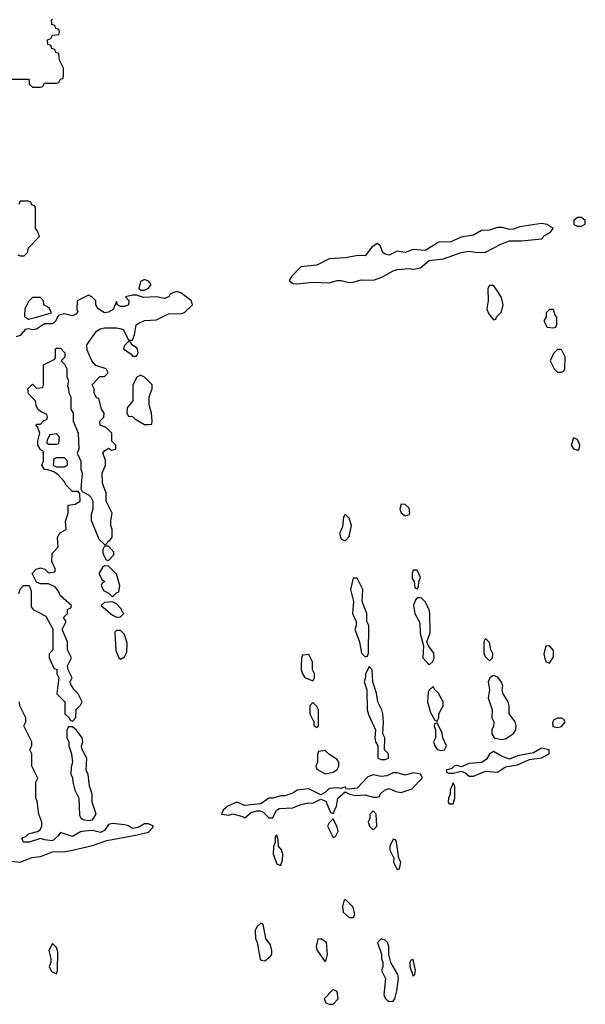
# Model space of a CAD drawing. Header units: inches. Extents: x 2769379 to 2883802, y 684208 to 828654.
# Tile 123 of 256: x 2795927 to 2798749, y 760002 to 764911. Entities that reach past the tile are written whole.
import ezdxf

# ---------------------------------------------------------------- set-up
doc = ezdxf.new("R2010")
doc.units = ezdxf.units.IN
doc.header["$MEASUREMENT"] = 0
doc.layers.add('C7796', color=7, linetype='Continuous')

msp = doc.modelspace()

# ---------------------------------------------------------------- linework, layer by layer
at = {"layer": 'C7796', "color": 2, "elevation": 6}
for points in [[(2795870, 764614), (2795970, 764614), (2795974, 764610), (2795974, 764590), (2795990, 764574), (2796030, 764574), (2796042, 764578), (2796050, 764594), (2796110, 764594), (2796122, 764598), (2796130, 764614), (2796142, 764618), (2796146, 764630), (2796146, 764670), (2796126, 764710), (2796122, 764742), (2796107.3, 764747.3), (2796102, 764762), (2796087.3, 764767.3), (2796082, 764782), (2796067.3, 764787.3), (2796066, 764810), (2796082, 764818), (2796090, 764834), (2796122, 764838), (2796126, 764850), (2796122, 764862), (2796107.3, 764867.3), (2796102, 764882), (2796087.3, 764887.3), (2796086, 764910), (2796090, 764914)], [(2795918, 763738), (2795930, 763734), (2795950, 763734), (2795966, 763750), (2795970, 763774), (2796026, 763830), (2796016.4, 763856.4), (2796006, 763870), (2796006, 763970), (2796002, 763982), (2795987.3, 763987.3), (2795982, 764002), (2795970, 764006), (2795930, 764006), (2795922, 763990)], [(2795922, 762050), (2795928.4, 762071.6), (2795946, 762090), (2795974, 762090), (2795983.6, 762063.6), (2795983.6, 761983.6), (2795994, 761970), (2796056.9, 761936.9), (2796091.6, 761871.6), (2796092, 761770), (2796074, 761750), (2796074, 761730), (2796098, 761678), (2796111.6, 761671.6), (2796112, 761650), (2796122, 761630), (2796112, 761550), (2796152, 761510), (2796152, 761450), (2796174, 761430), (2796178, 761418), (2796190, 761414), (2796207.3, 761432.7), (2796208.4, 761471.6), (2796230, 761494), (2796238, 761510), (2796218, 761550), (2796198, 761570), (2796180.4, 761600.4), (2796178, 761610), (2796188, 761630), (2796168, 761670), (2796166, 761690), (2796186, 761730), (2796166, 761770), (2796166, 761810), (2796138, 761870), (2796158, 761910), (2796146, 761930), (2796166, 761950), (2796166, 761970), (2796182, 761978), (2796186, 761990), (2796130, 762038), (2796121.2, 762061.2), (2796103.1, 762083.1), (2796070, 762098), (2796030, 762098), (2796010, 762106), (2795988.7, 762150), (2796009.1, 762170.9), (2796030, 762178), (2796051.6, 762171.6), (2796070, 762154), (2796102, 762158), (2796106, 762170), (2796088, 762210), (2796088.7, 762250), (2796118, 762282), (2796115.3, 762330), (2796120.2, 762339.8), (2796130, 762354), (2796158, 762370), (2796155.3, 762410), (2796169, 762450), (2796168, 762490), (2796204, 762496), (2796228, 762510), (2796227.3, 762547.3), (2796218, 762558), (2796190, 762558), (2796158, 762590), (2796148.4, 762608.4), (2796120.4, 762640.4), (2796096.4, 762656.4), (2796067.3, 762667.3), (2796050, 762668), (2796038, 762690), (2796046, 762710), (2796046, 762750), (2796042, 762762), (2796030, 762766), (2796018, 762790), (2796018, 762810), (2796028, 762850), (2796018, 762878), (2796008.7, 762890), (2796010, 762894), (2796030, 762894), (2796047.3, 762912.7), (2796062, 762918), (2796066, 762930), (2796062, 762942), (2796030, 762958), (2796018, 762970), (2796008.4, 762988.4), (2796006, 763010), (2795970, 763046), (2795968, 763070), (2795990, 763094), (2796010, 763074), (2796042, 763078), (2796046, 763090), (2796046, 763190), (2796102, 763218), (2796106, 763230), (2796106, 763270), (2796110, 763274), (2796130, 763274), (2796151.3, 763250), (2796151.6, 763228.4), (2796134, 763210), (2796150, 763194), (2796162, 763170), (2796162, 763130), (2796171, 763110), (2796164.7, 763084.7), (2796171, 763070), (2796171.3, 763050), (2796182, 763030), (2796182, 762970), (2796194, 762950), (2796194, 762910), (2796218, 762850), (2796222, 762770), (2796214, 762750), (2796232, 762710), (2796231.3, 762670), (2796238, 762650), (2796232.7, 762572.7), (2796238, 762558), (2796270, 762542), (2796282, 762530), (2796291.1, 762511.1), (2796291.3, 762470), (2796283.6, 762443.6), (2796283.6, 762416.4), (2796321, 762321), (2796350, 762294), (2796362, 762298), (2796366, 762310), (2796380.4, 762319.6), (2796388.4, 762331.6), (2796388.7, 762370), (2796382, 762390), (2796382, 762410), (2796388.7, 762450), (2796358, 762510), (2796358, 762550), (2796340.2, 762600.2), (2796339, 762650), (2796355.3, 762690), (2796354.6, 762714.6), (2796342, 762750), (2796350, 762762), (2796370, 762774), (2796384.7, 762764.7), (2796406, 762770), (2796406, 762790), (2796386, 762810), (2796386, 762850), (2796358, 762878), (2796328, 762890), (2796326, 762910), (2796346, 762930), (2796348, 762950), (2796335.3, 762970), (2796322, 763022), (2796310, 763026), (2796298, 763050), (2796298, 763070), (2796288.7, 763090), (2796327.3, 763132.7), (2796350, 763132), (2796368, 763150), (2796358, 763170), (2796307.3, 763187.3), (2796286, 763210), (2796263.1, 763263.1), (2796262, 763290), (2796310, 763358), (2796328, 763370), (2796350, 763374), (2796410, 763374.8), (2796434, 763370), (2796444.7, 763364.7), (2796470, 763314), (2796490, 763314), (2796500.4, 763339.6), (2796508, 763390), (2796521.5, 763398.5), (2796550, 763410.8), (2796610, 763414.8), (2796670, 763444), (2796734, 763446), (2796749.3, 763450.7), (2796789, 763490), (2796784, 763510), (2796730, 763549.5), (2796710, 763556), (2796690.5, 763549.5), (2796678, 763542), (2796670.3, 763529.6), (2796650, 763520.9), (2796610, 763529.3), (2796545.2, 763525.2), (2796510, 763538), (2796490, 763538), (2796454, 763530), (2796471.6, 763511.6), (2796470, 763489.2), (2796450, 763481.2), (2796430, 763481.2), (2796415.3, 763490), (2796410, 763506), (2796393.8, 763466.2), (2796370, 763453.2), (2796350, 763449.5), (2796318, 763470), (2796306, 763490), (2796306, 763510), (2796286, 763530), (2796270, 763538), (2796214, 763510), (2796212.7, 763467.3), (2796216.9, 763456.9), (2796210, 763444), (2796190, 763434), (2796150, 763443.7), (2796122.8, 763437.2), (2796113.2, 763426.8), (2796107.3, 763410), (2796090, 763395.1), (2796050, 763394), (2796010, 763367.3), (2795990, 763364.5), (2795970, 763369.3), (2795954.4, 763365.6), (2795930, 763337.2), (2795910, 763329.4)], [(2795870, 760717.3), (2795930, 760711), (2795986.8, 760733.2), (2796030, 760738.8), (2796090, 760762), (2796155.5, 760764.5), (2796190, 760770.7), (2796290, 760794), (2796362, 760818), (2796513.2, 760846.8), (2796570, 760861), (2796590, 760882), (2796594, 760890), (2796570, 760901.2), (2796550, 760901.2), (2796517.3, 760882.7), (2796490, 760879.3), (2796470, 760892), (2796450, 760897), (2796390, 760902.7), (2796370, 760899), (2796350, 760869), (2796330, 760859.3), (2796290, 760869.2), (2796250, 760866), (2796230, 760861.2), (2796190, 760838), (2796130, 760858), (2796118.5, 760841.5), (2796090, 760817.2), (2796050, 760821.2), (2796030, 760829), (2795974, 760810), (2795946, 760810), (2795938, 760830), (2795959.3, 760840.7), (2795970, 760852), (2796016.4, 760863.6), (2796028.4, 760871.6), (2796038, 760890), (2796038, 760910), (2796022, 760950), (2796014.6, 761014.6), (2796008, 761030), (2796008, 761110), (2796018, 761130), (2795988, 761190), (2795988, 761250), (2795978, 761270), (2795988, 761290), (2795988, 761310), (2795948, 761390), (2795958, 761410), (2795958, 761430), (2795928, 761490), (2795926, 761510)]]:
    msp.add_lwpolyline(points, dxfattribs=at)
for points in [[(2798530, 763894.5), (2798422, 763878), (2798390, 763866), (2798370, 763865.2), (2798334.5, 763874.5), (2798310, 763875.1), (2798270, 763860.9), (2798230, 763859.3), (2798190, 763837.2), (2798130, 763826.6), (2798077, 763803), (2798017.5, 763802.5), (2797950, 763759.5), (2797890, 763764.5), (2797850, 763749.6), (2797810, 763757), (2797770, 763737), (2797750, 763742), (2797739.3, 763750), (2797724.7, 763784.7), (2797710, 763795.3), (2797683.5, 763776.5), (2797650, 763734), (2797616, 763736), (2797550, 763723.7), (2797470, 763718), (2797410, 763687.6), (2797330, 763679), (2797282.8, 763630), (2797271.3, 763610), (2797290, 763596), (2797310, 763594.8), (2797390, 763602.8), (2797470, 763599.1), (2797510, 763610.7), (2797530, 763610.7), (2797570, 763600.7), (2797590, 763602.8), (2797630, 763614.8), (2797692.7, 763612.7), (2797732.9, 763627.1), (2797790, 763659.1), (2797810, 763664.9), (2797870, 763670.7), (2797893.2, 763666.8), (2797925.6, 763674.4), (2797969.4, 763710.6), (2798041.5, 763718.5), (2798129.6, 763750.4), (2798170, 763757.3), (2798209, 763751), (2798250, 763752), (2798327.9, 763792.1), (2798370, 763808), (2798430, 763807.7), (2798530, 763818.8), (2798545.6, 763834.4), (2798574, 763850), (2798588.7, 763870), (2798558, 763890)], [(2798710, 763925.2), (2798691, 763910), (2798691.3, 763890), (2798710, 763882), (2798730, 763881), (2798748.4, 763891.6), (2798748.7, 763910), (2798738.6, 763918.6), (2798730, 763924)], [(2796550, 763615.3), (2796530, 763606), (2796522, 763570), (2796530, 763562), (2796550, 763562), (2796570, 763572), (2796582, 763590), (2796570, 763608)], [(2798290, 763586), (2798270, 763586), (2798262, 763570), (2798264.7, 763510), (2798258, 763470), (2798266.4, 763446.4), (2798290, 763414), (2798302, 763418), (2798306, 763430), (2798330, 763454), (2798338, 763490), (2798330, 763526), (2798310, 763558)], [(2796030, 763526), (2795990, 763526), (2795970, 763506), (2795952, 763470), (2795951.6, 763431.6), (2795970, 763418), (2796010, 763427.7), (2796086, 763450), (2796074.6, 763474.6), (2796048, 763490), (2796046, 763510)], [(2798590, 763466), (2798570, 763466), (2798554, 763450), (2798554, 763430), (2798542, 763410), (2798558, 763378), (2798590, 763374), (2798602, 763378), (2798607.3, 763392.7), (2798607.3, 763427.3), (2798598, 763438)], [(2796470, 763306), (2796450, 763286), (2796444.7, 763270), (2796483.6, 763243.6), (2796490, 763234), (2796510, 763234), (2796518, 763250), (2796513.6, 763273.6), (2796486, 763290), (2796482, 763302)], [(2798630, 763266), (2798610, 763266), (2798590, 763246), (2798574, 763210), (2798594, 763170), (2798610, 763154), (2798630, 763154), (2798642, 763158), (2798646, 763170), (2798648, 763230)], [(2796530, 763138), (2796511.6, 763128.4), (2796492, 763090), (2796491, 763010), (2796463.6, 762976.4), (2796462, 762950), (2796470, 762934), (2796490, 762932), (2796501, 762921), (2796550, 762892), (2796570, 762892), (2796586, 762894), (2796588.4, 762911.6), (2796585.2, 762950), (2796572.7, 762990), (2796573.2, 763030), (2796588, 763070), (2796588, 763090), (2796550, 763128)], [(2796110, 762846), (2796078, 762842), (2796063.6, 762816.4), (2796062, 762802), (2796070, 762794), (2796110, 762794), (2796122, 762798), (2796126, 762830)], [(2798690, 762826), (2798678, 762790), (2798690, 762772), (2798710, 762764.7), (2798718, 762770), (2798722, 762790), (2798710, 762818)], [(2796150, 762726), (2796110, 762726), (2796098, 762722), (2796094, 762690), (2796110, 762682), (2796150, 762682), (2796166, 762690), (2796166, 762710)], [(2797830, 762495.3), (2797822.8, 762470), (2797830, 762452), (2797850, 762438), (2797870, 762444.7), (2797874, 762450), (2797870, 762475.3), (2797850, 762494)], [(2797550, 762446), (2797542, 762430), (2797536.9, 762383.1), (2797522.8, 762350), (2797530, 762322), (2797550, 762312), (2797570, 762334), (2797582, 762390), (2797570, 762426)], [(2796370, 762286), (2796350, 762286), (2796342, 762270), (2796342, 762250), (2796358, 762218), (2796370, 762214), (2796396.4, 762243.6), (2796396.4, 762256.4)], [(2796350, 762188), (2796339.6, 762180.4), (2796322, 762150), (2796338, 762118), (2796352, 762110), (2796338, 762102), (2796334, 762090), (2796344.7, 762064.7), (2796374, 762050), (2796390, 762034), (2796410, 762054), (2796422, 762058), (2796426, 762090), (2796410, 762146), (2796370, 762186)], [(2797610, 762126), (2797590, 762126), (2797578, 762070), (2797592, 762010), (2797586.8, 761950), (2797604.7, 761910), (2797604.7, 761890), (2797598, 761870), (2797622, 761810), (2797632.7, 761752.7), (2797650, 761734), (2797662, 761738), (2797667.3, 761752.7), (2797668, 761890), (2797658, 761910), (2797659, 761950), (2797635.3, 762010), (2797639, 762070)], [(2797910, 762166), (2797890, 762166), (2797884.7, 762150), (2797885.4, 762125.4), (2797894, 762110), (2797898, 762078), (2797910, 762074), (2797916.4, 762083.6), (2797918, 762110), (2797926, 762130)], [(2797930, 762028), (2797910, 762028), (2797901, 762019), (2797891.3, 761990), (2797898, 761950), (2797923.6, 761903.6), (2797924.7, 761850), (2797942, 761790), (2797938, 761730), (2797970, 761694), (2797988.4, 761711.6), (2797995.3, 761730), (2797992.9, 761752.9), (2797966, 761790), (2797958, 761810), (2797974.6, 761854.6), (2797973.2, 761950), (2797969.2, 761970), (2797949.1, 762009.1)], [(2796390, 762008), (2796350, 762006), (2796334, 761990), (2796390, 761942), (2796410, 761932), (2796430, 761934), (2796446, 761950), (2796438, 761958), (2796433.6, 761973.6), (2796410, 761998)], [(2796430, 761866), (2796410, 761866), (2796402, 761858), (2796406.4, 761766.4), (2796422, 761730), (2796430, 761722), (2796450, 761734), (2796462, 761758), (2796463.1, 761803.1), (2796450, 761846)], [(2798250, 761826), (2798242, 761810), (2798242, 761750), (2798250, 761734), (2798270, 761714), (2798286, 761730), (2798288, 761750), (2798278, 761770), (2798270, 761806)], [(2798570, 761788.7), (2798552, 761788), (2798541, 761750), (2798546, 761726), (2798554, 761710), (2798570, 761702), (2798590, 761734), (2798590, 761766)], [(2797370, 761746), (2797338, 761742), (2797332.7, 761727.3), (2797331.3, 761690), (2797331.3, 761670), (2797338, 761650), (2797350, 761632), (2797390, 761614), (2797398, 761630), (2797398, 761650), (2797388, 761670), (2797388, 761710)], [(2797670, 761686), (2797652.7, 761647.3), (2797652.7, 761632.7), (2797644.7, 761610), (2797658, 761570), (2797661, 761470), (2797667.1, 761447.1), (2797702, 761370), (2797698, 761330), (2797702, 761310), (2797714, 761290), (2797714, 761230), (2797730, 761222), (2797750, 761222), (2797766, 761230), (2797766, 761250), (2797746, 761270), (2797748, 761330), (2797738, 761350), (2797742, 761410), (2797739, 761450), (2797734, 761470), (2797714, 761510), (2797707.3, 761552.7), (2797688, 761610), (2797686, 761670)], [(2798290, 761642), (2798272, 761630), (2798264.7, 761610), (2798271, 761570), (2798264.7, 761530), (2798284.7, 761470), (2798282, 761430), (2798292, 761410), (2798291.1, 761388.9), (2798282, 761370), (2798282, 761350), (2798294, 761330), (2798330, 761322.8), (2798350, 761326), (2798390, 761352), (2798402, 761370), (2798404, 761390), (2798399, 761410), (2798368, 761450), (2798369, 761490), (2798364, 761510), (2798339, 761550), (2798334, 761570), (2798337.2, 761590), (2798330, 761608), (2798312.3, 761632.3)], [(2797990, 761586), (2797970, 761568), (2797964, 761556), (2797960.7, 761510), (2797976.9, 761456.9), (2797998, 761418), (2798010, 761414), (2798018, 761430), (2798018, 761450), (2798039, 761490), (2798039, 761510), (2798015.1, 761555.1), (2797998, 761570)], [(2797390, 761506), (2797374, 761490), (2797374, 761450), (2797394, 761410), (2797394, 761390), (2797410, 761382), (2797418, 761390), (2797418, 761470), (2797410, 761486)], [(2796190, 761386), (2796170, 761386), (2796162, 761370), (2796162, 761330), (2796172, 761310), (2796172, 761290), (2796184.7, 761250), (2796191, 761210), (2796183.6, 761183.6), (2796182, 761150), (2796191.1, 761131.1), (2796191.3, 761110), (2796202, 761070), (2796222, 761030), (2796224.7, 760944.7), (2796231.6, 760931.6), (2796243.6, 760923.6), (2796270, 760918), (2796290, 760922), (2796308, 760950), (2796288, 761010), (2796288, 761050), (2796275.3, 761090), (2796268.4, 761148.4), (2796258, 761170), (2796262, 761230), (2796236.4, 761276.4), (2796235.3, 761290), (2796242, 761310), (2796238, 761330), (2796210, 761368)], [(2798010, 761406), (2797998, 761402), (2797994, 761390), (2798002, 761370), (2798002, 761330), (2797992, 761310), (2797998, 761290), (2798010, 761272), (2798030, 761266.8), (2798046, 761270), (2798055.3, 761290), (2798038, 761330), (2798034.6, 761354.6)], [(2798630, 761428.7), (2798610, 761428.7), (2798590, 761418), (2798585.4, 761405.4), (2798587.3, 761387.3), (2798610, 761382.8), (2798630, 761387.3), (2798648.7, 761410), (2798642, 761422)], [(2797450, 761268), (2797418, 761262), (2797412.7, 761247.3), (2797412, 761210), (2797404.7, 761190), (2797410, 761174), (2797450, 761151.3), (2797490, 761158.8), (2797510, 761172), (2797519, 761190), (2797519, 761210), (2797510, 761222), (2797468.7, 761248.7)], [(2798530, 761279.3), (2798490, 761255.1), (2798410, 761240.9), (2798370, 761224), (2798330, 761238.4), (2798290, 761262.7), (2798270.4, 761249.6), (2798256.2, 761223.8), (2798232.7, 761207.3), (2798170, 761202.9), (2798130, 761186), (2798107.1, 761192.9), (2798094, 761190), (2798082, 761178), (2798054, 761170), (2798058, 761158), (2798070, 761154), (2798090, 761154), (2798130, 761164.7), (2798150, 761156), (2798170, 761138.8), (2798190, 761138.8), (2798210, 761147.3), (2798250, 761164), (2798310, 761158.8), (2798350, 761186.8), (2798410, 761196), (2798470, 761222.8), (2798530, 761231.3), (2798568, 761250), (2798568, 761270)], [(2797890, 761156), (2797850, 761144), (2797810, 761156), (2797790, 761156), (2797758.5, 761141.5), (2797730, 761138), (2797690, 761146), (2797663.8, 761136.2), (2797610, 761079), (2797570, 761074), (2797556.4, 761076.4), (2797550, 761086), (2797530, 761078), (2797510, 761081.2), (2797470, 761077.2), (2797450, 761057.2), (2797430, 761046), (2797370, 761076), (2797311, 761069), (2797290, 761055.3), (2797250, 761042), (2797230, 761042), (2797190.9, 761029.1), (2797170, 761029), (2797130, 761002), (2797050, 760992.7), (2797010, 761009.2), (2796964.7, 760990), (2796942, 760970), (2796934, 760950), (2796970, 760944.7), (2796990, 760951), (2797038.8, 760938.8), (2797050, 760932), (2797080.9, 760959.1), (2797110, 760967.3), (2797127.1, 760967.1), (2797140.7, 760960.7), (2797170, 760932), (2797190, 760932), (2797208.7, 760970), (2797222, 760978), (2797290, 760981), (2797330, 760998.8), (2797370, 761006), (2797390, 761004.7), (2797430, 761024.7), (2797454.4, 761014.4), (2797478, 760958), (2797490, 760954), (2797508, 760990), (2797514, 761030), (2797550, 761062), (2797574, 761050), (2797603.5, 761043.5), (2797650, 761046), (2797690, 761034), (2797710, 761034), (2797722, 761038), (2797726, 761050), (2797746, 761070), (2797770, 761078), (2797803.6, 761063.6), (2797830, 761058), (2797883.1, 761076.9), (2797935.3, 761130), (2797934.6, 761134.6), (2797926, 761150)], [(2798090, 761106), (2798074, 761070), (2798074, 761050), (2798066, 761030), (2798064.7, 761010), (2798070, 761002), (2798090, 761002), (2798098, 761030), (2798098, 761090)], [(2797690, 760966), (2797674, 760950), (2797674, 760930), (2797664.7, 760910), (2797672, 760890), (2797690, 760872), (2797708, 760890), (2797706, 760950)], [(2797490, 760926), (2797470, 760906), (2797462, 760890), (2797490, 760834), (2797502, 760838), (2797515.3, 760864.7), (2797510, 760886)], [(2797210, 760846), (2797202, 760838), (2797202, 760810), (2797192.7, 760787.3), (2797191.3, 760750), (2797210, 760702), (2797230, 760694), (2797238, 760722), (2797239, 760750), (2797232.9, 760772.9), (2797218, 760790), (2797216.4, 760823.6)], [(2797790, 760826), (2797774, 760790), (2797774, 760770), (2797794, 760730), (2797792, 760710), (2797810, 760674), (2797822, 760678), (2797828, 760710), (2797818, 760730), (2797806, 760810), (2797802, 760822)], [(2797550, 760526), (2797543.6, 760516.4), (2797538, 760490), (2797541, 760461), (2797570, 760434), (2797590, 760434), (2797598, 760450), (2797590, 760486)], [(2797130, 760406), (2797110, 760388), (2797101, 760370), (2797102.8, 760330), (2797111.3, 760310), (2797127.3, 760227.3), (2797130, 760222), (2797150, 760218), (2797178.6, 760241.4), (2797184, 760250), (2797184, 760270), (2797178, 760298), (2797154, 760330), (2797142, 760402)], [(2796090, 760306), (2796072, 760270), (2796082, 760230), (2796082, 760210), (2796074, 760190), (2796086, 760166), (2796110, 760154), (2796115.3, 760170), (2796116.4, 760263.6), (2796110, 760286)], [(2797430, 760328), (2797414, 760326), (2797406, 760290), (2797410, 760274), (2797450, 760214), (2797456.4, 760223.6), (2797462, 760250), (2797458, 760310)], [(2797730, 760328), (2797712, 760310), (2797731.6, 760251.6), (2797731.3, 760230), (2797738, 760210), (2797738, 760190), (2797731.3, 760170), (2797751.3, 760130), (2797742.8, 760050), (2797750, 760032), (2797761.4, 760021.4), (2797770, 760016), (2797790, 760018), (2797799, 760030), (2797809, 760070), (2797816, 760130), (2797813.2, 760150), (2797779, 760210), (2797768, 760250), (2797768.7, 760290), (2797762, 760310), (2797750, 760322)], [(2797890, 760226), (2797878, 760222), (2797874, 760210), (2797874, 760190), (2797890, 760142), (2797898, 760150), (2797902, 760170)], [(2797490, 760075.3), (2797446, 760030), (2797454, 760010), (2797470, 760002), (2797490, 760002), (2797515.3, 760030), (2797510, 760066)]]:
    msp.add_lwpolyline(points, close=True, dxfattribs=at)

doc.saveas('drawing.dxf')
